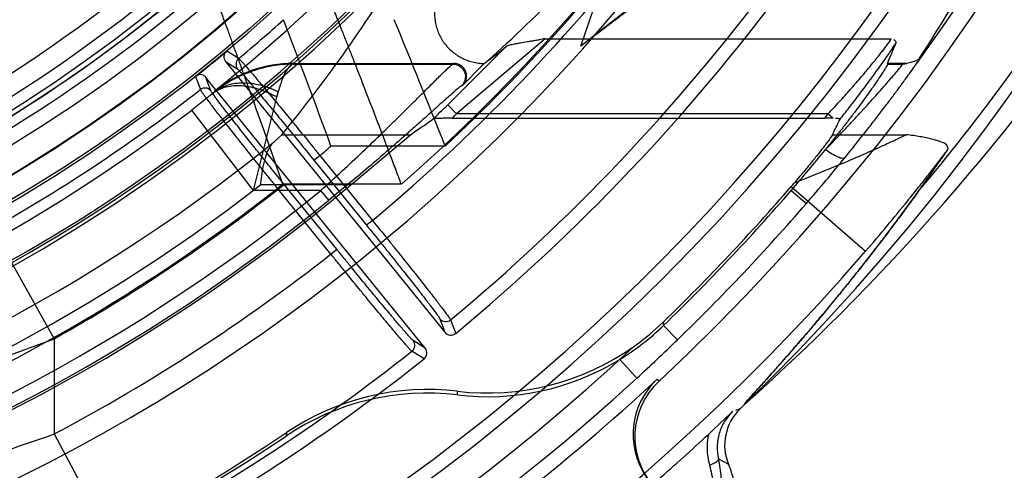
# Model space of a CAD drawing. Header units: millimetres. Extents: x 0 to 297, y 0 to 210.
# Tile 19 of 256: x 145.088 to 145.36, y 90.61 to 90.735. Entities that reach past the tile are written whole.
import ezdxf

# ---------------------------------------------------------------- set-up
doc = ezdxf.new("R2010")
doc.units = ezdxf.units.MM
doc.header["$LTSCALE"] = 16.335
doc.layers.get('0').update_dxf_attribs({"linetype": 'CONTINUOUS'})
for name, color, linetype in [('01_GLOBAL', 7, 'CONTINUOUS'), ('INTFCLR_1', 7, 'CONTINUOUS'), ('INTFCLR_144815', 7, 'CONTINUOUS')]:
    doc.layers.add(name, color=color, linetype=linetype)

msp = doc.modelspace()

# ---------------------------------------------------------------- linework, layer by layer
at = {"color": 7, "linetype": 'Continuous'}
msp.add_circle((145.8748034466, 92.1344639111), 2.66, dxfattribs=at)
at = {"color": 9, "linetype": 'Continuous'}
msp.add_arc((145.8748034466, 92.1344639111), 2.6259090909, 182.9674534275, 267.0325465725, dxfattribs=at)
at = {"layer": '01_GLOBAL', "color": 7, "linetype": 'Continuous'}
msp.add_circle((145.8748034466, 92.1344639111), 2.695, dxfattribs=at)
at = {"layer": 'INTFCLR_1', "color": 6, "linetype": 'Continuous'}
for radius in [0.4224162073, 0.4014439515]:
    msp.add_arc((144.8596077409, 91.07026820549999), radius, 270, 90.00000002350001, dxfattribs=at)
at = {"layer": 'INTFCLR_144815', "color": 6, "linetype": 'Continuous'}
for p, q in [((145.2433002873, 90.7274996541), (145.2778980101, 90.828768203)), ((145.332457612, 90.797268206), (145.2433002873, 90.7274996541)), ((145.24701752, 90.7304085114), (145.3334528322, 90.7966936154)), ((145.1449594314, 90.725697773), (145.1454692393, 90.72615525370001)), ((145.1451100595, 90.72326375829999), (145.2057226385, 90.6484134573)), ((145.1638444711, 90.72271564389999), (145.2082113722, 90.72271564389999)), ((145.3280308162, 90.72271564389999), (145.3280102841, 90.7225449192)), ((145.3334037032, 90.72271564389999), (145.3280308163, 90.72271564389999)), ((145.1373205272, 90.7195119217), (145.1367670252, 90.71910839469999)), ((145.2002826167, 90.6440082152), (145.1396700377, 90.71885851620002)), ((145.1420352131, 90.7150936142), (145.1418753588, 90.7147123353)), ((145.2077573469, 90.70763713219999), (145.3107237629, 90.70763713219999)), ((145.3131309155, 90.70755724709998), (145.310723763, 90.70763713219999)), ((145.1606440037, 90.7030261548), (145.1586210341, 90.7011375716)), ((145.1797532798, 90.6891575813), (145.1961966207, 90.7030261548)), ((145.2091589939, 90.63112006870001), (145.2092359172, 90.6321228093)), ((145.1619330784, 90.6207011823), (145.1618359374, 90.6197525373))]:
    msp.add_line(p, q, dxfattribs=at)
at = {"layer": 'INTFCLR_144815', "color": 9, "linetype": 'Continuous'}
for p, q in [((145.233404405, 90.729564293), (145.2089246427, 90.7087614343)), ((145.2334044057, 90.72956429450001), (145.3291009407, 90.72956429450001)), ((145.1487270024, 90.72407353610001), (145.145469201, 90.7261552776)), ((145.2064940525, 90.7112768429), (145.222785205, 90.7274515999)), ((145.1451100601, 90.72326375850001), (145.1484395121, 90.72114254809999)), ((145.1637667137, 90.7225449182), (145.1638445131, 90.72271564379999)), ((145.1637667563, 90.7225449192), (145.2079183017, 90.7225449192)), ((145.2082113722, 90.72271564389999), (145.2079183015, 90.7225449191)), ((145.3280102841, 90.7225449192), (145.3322708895, 90.7225449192)), ((145.1367670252, 90.71910839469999), (145.1381259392, 90.71548896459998)), ((145.1410526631, 90.7151607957), (145.1396700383, 90.71885851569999)), ((145.2106613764, 90.7167335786), (145.2103813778, 90.7165698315)), ((145.1527794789, 90.6876309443), (145.135761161, 90.70984264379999)), ((145.2064940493, 90.7112768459), (145.2089246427, 90.7087614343)), ((145.3116252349, 90.7087614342), (145.2089246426, 90.7087614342)), ((145.3107237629, 90.70763713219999), (145.311625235, 90.7087614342)), ((145.311625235, 90.7087614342), (145.3127819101, 90.7078363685)), ((145.1606440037, 90.7030261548), (145.1961966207, 90.7030261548)), ((145.3128452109, 90.7030261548), (145.3331882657, 90.7030261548)), ((145.2057910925, 90.6998602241), (145.1742346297, 90.6998602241)), ((145.1695358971, 90.695955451), (145.171167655, 90.6972768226)), ((145.1695358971, 90.695955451), (145.1840602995, 90.67801930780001)), ((145.171167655, 90.6972768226), (145.1856920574, 90.6793406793)), ((145.1797532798, 90.6891575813), (145.1547628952, 90.6891575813)), ((145.1596714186, 90.68796735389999), (145.1613031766, 90.6892887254)), ((145.1741958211, 90.6700312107), (145.1596714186, 90.68796735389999)), ((145.1936737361, 90.6893458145), (145.1608535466, 90.6893458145)), ((145.175827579, 90.67135258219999), (145.1613031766, 90.6892887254)), ((145.3013832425, 90.68866850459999), (145.3220057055, 90.6708551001)), ((145.1714553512, 90.6876301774), (145.1527800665, 90.6876301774)), ((145.1736651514, 90.6849187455), (145.1714553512, 90.6876301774)), ((145.3014543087, 90.6876301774), (145.3056255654, 90.68401787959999)), ((145.0806249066, 90.6770861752), (145.0977518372, 90.6466179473)), ((145.1856920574, 90.6793406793), (145.1840602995, 90.67801930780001)), ((145.1741958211, 90.6700312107), (145.175827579, 90.67135258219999)), ((145.2043201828, 90.6521356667), (145.2057226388, 90.6484134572)), ((145.207292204, 90.651844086), (145.2086922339, 90.648114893)), ((145.2661605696, 90.6503217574), (145.2662202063, 90.65140041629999)), ((145.2699986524, 90.64635723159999), (145.2661605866, 90.6503217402)), ((145.0977518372, 90.6466179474), (145.0977518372, 90.6203318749)), ((145.2002826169, 90.6440082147), (145.1969333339, 90.6461539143)), ((145.199957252, 90.6410414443), (145.196600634, 90.64318622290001)), ((145.2540395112, 90.64092514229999), (145.2587750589, 90.63577044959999)), ((145.2644063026, 90.63549875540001), (145.2649058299, 90.6349622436)), ((145.2873133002, 90.6272700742), (145.2860014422, 90.626786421)), ((145.0977518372, 90.6203318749), (145.1141023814, 90.5894400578)), ((145.2813073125, 90.61347920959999), (145.2840529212, 90.6119607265))]:
    msp.add_line(p, q, dxfattribs=at)
at = {"layer": 'INTFCLR_144815', "color": 7, "linetype": 'Continuous'}
for p, q in [((145.1422054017, 90.71498750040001), (145.1357611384, 90.7098426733)), ((145.1527800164, 90.68763024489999), (145.1596253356, 90.7149178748)), ((145.2077573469, 90.70763713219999), (145.2051934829, 90.7075742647))]:
    msp.add_line(p, q, dxfattribs=at)
at = {"layer": 'INTFCLR_144815', "color": 6, "linetype": 'Continuous'}
for radius in [0.4466793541, 0.4256665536]:
    msp.add_circle((144.8596077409, 91.07026820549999), radius, dxfattribs=at)
for centre, radius, start, end in [((144.8596077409, 91.07026820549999), 0.6157754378, 313.9937911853, 154.5150993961), ((144.8596077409, 91.07026820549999), 0.5947754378, 312.9543589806, 154.5144414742), ((144.8596077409, 91.07026820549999), 0.5751005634, 282.2440355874, 71.2863570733), ((144.8596077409, 91.07026820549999), 0.4627266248, 45.0000000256, 314.9999999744), ((144.8596077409, 91.07026820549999), 0.4618985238, 44.999999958, 315.000000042), ((144.8596077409, 91.07026820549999), 0.461229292, 44.99999997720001, 315.0000000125), ((144.8596077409, 91.07026820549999), 0.4472794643, 47.86578076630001, 312.1342192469), ((144.8596077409, 91.07026820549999), 0.4408857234, 45.72777364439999, 314.2722263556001), ((144.8596077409, 91.07026820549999), 0.4268887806, 45.6663486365, 314.3336513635), ((144.8596077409, 91.07026820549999), 0.4537777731, 308.490992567, 51.50900743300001), ((144.8596077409, 91.07026820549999), 0.4169682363, 295.6072723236, 334.3927276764), ((144.8596077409, 91.07026820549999), 0.3959554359, 297.0737153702, 332.9262846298), ((144.8596077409, 91.07026820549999), 0.5947754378, 205.4855585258, 293.0456409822), ((144.8596077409, 91.07026820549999), 0.6157754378, 205.4849006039, 292.0062088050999), ((144.8596077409, 91.07026820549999), 0.427, 292.2602718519, 310.9966113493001), ((144.8596077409, 91.07026820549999), 0.5477895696, 309.5878226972, 323.4121773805), ((142.680967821, 89.7843896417), 2.6560238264, 20.1620810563, 20.9673979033), ((142.7666302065, 89.7378617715), 2.6220116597, 21.5241419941, 22.3475306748), ((144.8596077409, 91.07026820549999), 0.4473594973, 308.2829108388, 309.7170891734), ((145.1500742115, 90.72246167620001), 0.002100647, 129.889224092, 218.9019537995), ((144.90066849, 91.1421259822), 0.5250789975, 306.9886106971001, 307.1136711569), ((145.1638570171, 90.6876714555), 0.0350447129, 90.0205121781, 128.5118148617), ((144.8596077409, 91.07026820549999), 0.4982222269, 314.7982513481, 315.7665268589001), ((145.3243688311, 90.778821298), 0.0568284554, 277.9929403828, 279.1479869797), ((145.139422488, 90.71383608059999), 0.002100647, 39.0980469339, 128.1112074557), ((144.977737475, 90.96805567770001), 0.4282885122, 319.0986670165, 321.0712896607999), ((144.8596077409, 91.07026820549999), 0.4977333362, 259.4836750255, 310.0313711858), ((144.8596077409, 91.07026820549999), 0.583767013, 314.1494324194, 319.1799903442), ((144.9969520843, 90.9516320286), 0.4022786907, 319.1799894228, 319.3797723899), ((144.8596077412, 91.07026820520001), 0.5844999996, 314.0715893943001, 319.1075185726), ((145.2174645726, 90.7006206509), 0.07000914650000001, 301.4954530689, 314.0723645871), ((145.2174610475, 90.7016312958), 0.0700042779, 305.2137929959, 314.1482256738), ((145.2073553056, 90.649734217), 0.002099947, 218.9714160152, 309.5433871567), ((145.2174912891, 90.7015708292), 0.0699371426, 263.2209907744, 305.2221155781), ((145.1986513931, 90.6426858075), 0.0020998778, 308.4542789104, 39.0311466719), ((144.8596077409, 91.07026820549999), 0.5477895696, 294.5878227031, 308.4121772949), ((145.2175002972, 90.7005549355), 0.0699342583, 263.1498085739, 301.4986237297), ((144.8596077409, 91.07026820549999), 0.5940423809, 293.0433107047, 312.9566892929), ((145.2787260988, 90.6201377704), 0.0210004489, 132.957954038, 221.0011730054), ((145.2792075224, 90.6195841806), 0.0210006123, 132.9560125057, 221.0007423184), ((145.2008183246, 90.5616598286), 0.0699594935, 83.15280260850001, 123.8630934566), ((145.2009808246, 90.5626523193), 0.0699595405, 83.2233896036, 123.9275501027), ((144.6954077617, 91.2475187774), 0.8564765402, 312.9100030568, 313.5263226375), ((145.2970395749, 90.61719668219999), 0.0140027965, 133.9956224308, 201.9582976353), ((144.8596077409, 91.07026820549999), 0.5425, 259.2774523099, 303.8556636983), ((144.8596077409, 91.07026820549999), 0.5417666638, 259.4503932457, 303.9200871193), ((144.8596077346, 91.0702682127), 0.6148591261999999, 311.1884558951, 312.9488442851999)]:
    msp.add_arc(centre, radius, start, end, dxfattribs=at)
at = {"layer": 'INTFCLR_144815', "color": 9, "linetype": 'Continuous'}
for centre, radius, start, end in [((144.8596077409, 91.07026820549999), 0.4820383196, 52.2436298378, 307.7563701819), ((144.8596077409, 91.07026820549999), 0.5712784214, 292.4997540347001, 54.0964566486), ((144.8596077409, 91.07026820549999), 0.4540564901, 52.5411294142, 307.4588705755), ((144.8596077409, 91.07026820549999), 0.44073522, 45.7280221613, 314.2719778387), ((144.8596077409, 91.07026820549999), 0.4337362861, 45.73034182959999, 314.2696581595), ((144.8596102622, 91.0702693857), 0.5153523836, 292.4997540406, 54.09645665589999), ((144.8596257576, 91.0702725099), 0.5066391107, 311.2505121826, 48.7494878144), ((144.8596077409, 91.07026820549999), 0.5897747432, 323.9261481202, 36.0738518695), ((144.8596077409, 91.07026820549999), 0.5830188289, 203.8266800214, 313.0809380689), ((144.8596077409, 91.07026820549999), 0.590019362, 203.8278898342, 312.5732768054), ((144.8596077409, 91.07026820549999), 0.6110177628, 203.8266800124, 319.1799903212), ((144.859607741, 91.07026820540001), 0.5090729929, 309.832493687, 323.1675063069), ((144.8596077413, 91.07026820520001), 0.5069960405, 313.0638327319, 323.1640956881), ((144.8562351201, 91.12190255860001), 0.537876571, 312.1945882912, 318.3797053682), ((144.8584878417, 91.1090387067), 0.6449058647, 311.8235167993, 326.745087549), ((144.8583096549, 91.0884201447), 0.6241853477, 320.0105518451, 327.269142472), ((144.8596077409, 91.07026820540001), 0.4297215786, 293.9594928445, 310.8607650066), ((144.8596077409, 91.07026820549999), 0.5440250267, 309.724476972, 323.2755230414), ((144.8596077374, 91.07026820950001), 0.4510440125, 309.8664382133, 311.9496809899), ((144.8596077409, 91.07026820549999), 0.4510440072, 299.3413979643, 308.1335617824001), ((144.8596078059, 91.07026813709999), 0.4992041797, 313.3351440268, 314.0175347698), ((144.859607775, 91.07026816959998), 0.5027020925, 313.8328155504, 314.0175347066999), ((144.8596077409, 91.07026820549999), 0.4750435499, 258.4596803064, 309.0091107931), ((144.859607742, 91.0702682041), 0.4859960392, 309.8720266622, 310.3447838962), ((144.8927680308, 91.0415770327), 0.5461683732, 319.1054919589, 320.8524199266), ((144.8596077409, 91.07026820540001), 0.4856448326, 293.9594928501, 308.3380929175), ((144.8596077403, 91.07026820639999), 0.4859960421, 299.3413979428, 308.1279733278), ((144.8596077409, 91.07026820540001), 0.4936200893, 259.4138369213, 309.1798196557), ((144.8596077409, 91.07026820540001), 0.4971179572, 259.4138369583, 309.1798197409), ((144.8596077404, 91.07026820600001), 0.5900179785, 314.0715894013, 319.1075185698), ((144.859607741, 91.07026820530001), 0.5090729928, 297.8915524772, 308.1675063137), ((145.2059503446, 90.65346048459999), 0.0021007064, 219.1004513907, 309.6978898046), ((144.8548308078, 91.2947129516), 0.6921252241, 287.336501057, 290.5471625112), ((145.1952985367, 90.6448348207), 0.0021007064, 308.3024227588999, 38.8995485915), ((144.8589697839, 91.0708615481), 0.5908879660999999, 312.5799076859, 314.076015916), ((144.8596077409, 91.07026820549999), 0.5440250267, 297.8915524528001, 308.2755230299), ((144.6382036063, 91.92308056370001), 1.3814263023, 288.2772451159, 289.4304359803)]:
    msp.add_arc(centre, radius, start, end, dxfattribs=at)
at = {"layer": 'INTFCLR_144815', "color": 6, "linetype": 'Continuous'}
for centre, major_axis, ratio, start_param, end_param in [((144.8596077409, 91.0342244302), (0, 0.5699527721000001), 0.9979983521, -2.1460420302, -2.0651235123), ((144.8596077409, 90.9670073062), (0, 0.4080553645), 0.9674516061, -2.2743411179, -2.1269453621), ((144.8596077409, 91.2287516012), (0, 0.6262777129), 0.9674516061, -2.5096843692, -2.4988304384), ((144.8596077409, 90.9363465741), (0, 0.529217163), 0.9674516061, -1.9863247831, -1.9745975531), ((144.8596077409, 91.2300806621), (0, 0.6315297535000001), 0.9674516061, -2.5581444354, -2.546336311), ((144.8596077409, 90.937675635), (0, 0.5239651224), 0.9674516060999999, -2.0351378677, -2.0263078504), ((144.8596077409, 91.032969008), (0, 0.5898045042), 0.9979983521, -2.1970228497, -2.1730340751)]:
    msp.add_ellipse(centre, major_axis=major_axis, ratio=ratio, start_param=start_param, end_param=end_param, dxfattribs=at)
for points, knots in [([(145.1407415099, 90.74526906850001), (145.1408631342, 90.7449425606), (145.1410978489, 90.74431234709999), (145.1414795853, 90.7432851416), (145.141826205, 90.742351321), (145.1421548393, 90.7414651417), (145.1424395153, 90.7406968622), (145.1427492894, 90.73986000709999), (145.143083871, 90.7389550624), (145.1434429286, 90.7379826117), (145.1438261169, 90.7369433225), (145.1442330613, 90.7358379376), (145.1446634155, 90.73466730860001), (145.1451167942, 90.7334323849), (145.1455926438, 90.7321341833), (145.1460903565, 90.7307738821), (145.1466093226, 90.7293528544), (145.1471488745, 90.7278726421), (145.1477083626, 90.7263349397), (145.1482870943, 90.72474155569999), (145.1488841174, 90.7230943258), (145.1494984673, 90.7213951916), (145.1501294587, 90.7196463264), (145.1507763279, 90.7178500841), (145.1514379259, 90.71600892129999), (145.1521130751, 90.71412551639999), (145.1528005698, 90.71220263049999), (145.1534994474, 90.71024321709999), (145.1542087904, 90.7082504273), (145.154927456, 90.70622739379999), (145.1556536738, 90.70417697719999), (145.1563863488, 90.70210244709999), (145.1571244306, 90.7000072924), (145.1578671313, 90.697895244), (145.1586124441, 90.6957695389), (145.159359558, 90.69363381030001), (145.1601065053, 90.6914913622), (145.1606047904, 90.69006138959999), (145.1608535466, 90.6893458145)], [0, 0, 0, 0, 0.0175880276, 0.0339470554, 0.0553167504, 0.0678686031, 0.0816571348, 0.09667520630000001, 0.1129131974, 0.130359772, 0.149002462, 0.1688274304, 0.1898192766, 0.2119608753, 0.2352330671, 0.2596143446, 0.2850789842, 0.3115985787, 0.3391426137, 0.3676784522, 0.3971715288, 0.4275855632, 0.4588827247, 0.4910222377, 0.5239578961, 0.5576403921, 0.5920179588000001, 0.6270399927, 0.6626521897, 0.6987941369, 0.7354122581, 0.7724546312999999, 0.8098528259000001, 0.8475435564, 0.8854677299, 0.9235600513, 0.9617583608, 1, 1, 1, 1]), ([(145.1936737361, 90.6893458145), (145.1934029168, 90.6900653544), (145.1928604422, 90.69150319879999), (145.1920473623, 90.6936574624), (145.1912341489, 90.6958047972), (145.1904230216, 90.6979418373), (145.1896149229, 90.7000648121), (145.1888120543, 90.702170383), (145.1880152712, 90.7042547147), (145.1872257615, 90.706314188), (145.186444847, 90.70834542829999), (145.1856743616, 90.71034554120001), (145.184915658, 90.71231140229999), (145.1841695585, 90.7142397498), (145.1834372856, 90.7161275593), (145.1827201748, 90.71797201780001), (145.1820195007, 90.7197704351), (145.1813364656, 90.7215203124), (145.1806718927, 90.72321930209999), (145.1800265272, 90.7248653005), (145.1794014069, 90.72645644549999), (145.1787975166, 90.72799096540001), (145.1782155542, 90.7294671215), (145.1776561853, 90.73088330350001), (145.1771201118, 90.73223805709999), (145.1766079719, 90.73353009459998), (145.1761203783, 90.7347583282), (145.1756578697, 90.7359218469), (145.1752208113, 90.7370198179), (145.1748095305, 90.73805151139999), (145.1744243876, 90.7390163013), (145.1740657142, 90.7399136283), (145.1737338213, 90.74074301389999), (145.1734289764, 90.7415040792), (145.1730772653, 90.7423814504), (145.1727064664, 90.74330563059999), (145.1722981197, 90.7443221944), (145.1720470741, 90.7449458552), (145.1719169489, 90.74526906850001)], [0, 0, 0, 0, 0.0384359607, 0.07682884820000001, 0.1151150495, 0.1532293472, 0.191104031, 0.2286791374, 0.2658872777, 0.3026614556, 0.3389459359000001, 0.3746823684, 0.4098169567, 0.4442918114, 0.4780517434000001, 0.5110468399, 0.5432270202, 0.5745438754, 0.60495773, 0.6344324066, 0.6629322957, 0.6904236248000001, 0.7168753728, 0.7422586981, 0.7665463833, 0.7897140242, 0.8117416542, 0.8326118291, 0.8523097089, 0.8708221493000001, 0.8881372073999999, 0.9042442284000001, 0.9191337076, 0.9327978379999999, 0.9452313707, 0.9663897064, 0.9825810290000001, 1, 1, 1, 1]), ([(145.2067563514, 90.746364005), (145.2063773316, 90.7459577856), (145.2056657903, 90.7451020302), (145.2047537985, 90.74370751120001), (145.2040093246, 90.74222229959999), (145.2034419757, 90.7406678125), (145.2030583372, 90.7390660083), (145.2028621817, 90.7374390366), (145.2028545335, 90.7358089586), (145.2030338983, 90.73419708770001), (145.2033964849, 90.7326240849), (145.2039363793, 90.73110972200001), (145.2046457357, 90.7296727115), (145.2055149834, 90.7283305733), (145.206532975, 90.7270996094), (145.2076870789, 90.7259948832), (145.2089632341, 90.72503016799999), (145.210346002, 90.7242178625), (145.2118185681, 90.7235688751), (145.2133629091, 90.72309246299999), (145.2149594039, 90.7227960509), (145.2160426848, 90.72272220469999), (145.2165855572, 90.7227164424)], [0, 0, 0, 0, 0.0514138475, 0.102725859, 0.1538761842, 0.204816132, 0.2555260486, 0.3059645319, 0.3561326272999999, 0.4060417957, 0.4557148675, 0.5051829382, 0.5544885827, 0.6036835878, 0.6528264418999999, 0.7019773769, 0.7511954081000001, 0.8005371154, 0.8500526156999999, 0.8997828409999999, 0.9497593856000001, 1, 1, 1, 1]), ([(145.2334044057, 90.72956429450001), (145.2328640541, 90.7294442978), (145.2319666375, 90.7292664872), (145.23066881, 90.7290357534), (145.2295485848, 90.72884727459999), (145.2281772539, 90.72862371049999), (145.2267453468, 90.7283860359), (145.2252124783, 90.72812853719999), (145.2239571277, 90.7278340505), (145.2230834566, 90.72768243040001), (145.2227855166, 90.72745191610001)], [0, 0, 0, 0, 0.1531757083, 0.2531083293, 0.3647786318, 0.4675559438, 0.6375012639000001, 0.76706558, 0.8957540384, 1, 1, 1, 1]), ([(145.1449594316, 90.7256977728), (145.1447881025, 90.7254233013), (145.1444979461, 90.7245902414), (145.1447781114, 90.72367367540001), (145.1451100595, 90.72326375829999)], [0, 0, 0, 0, 0.3801962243, 1, 1, 1, 1]), ([(145.1487270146, 90.72407354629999), (145.1489563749, 90.7239214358), (145.1493068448, 90.72349659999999), (145.1499154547, 90.7228547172), (145.1505981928, 90.72207455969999), (145.1514282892, 90.7211235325), (145.1523914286, 90.7200007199), (145.1534868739, 90.7187133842), (145.1547060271, 90.7172695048), (145.1560357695, 90.71568502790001), (145.1574634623, 90.7139746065), (145.1589810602, 90.7121484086), (145.1605832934, 90.7102128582), (145.1622552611, 90.70818586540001), (145.1639802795, 90.7060872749), (145.1657388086, 90.70394095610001), (145.1675243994, 90.7017555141), (145.1693367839, 90.699531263), (145.1705535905, 90.6980336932), (145.171167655, 90.6972768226)], [0, 0, 0, 0, 0.0236174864, 0.0463598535, 0.076241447, 0.1124449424, 0.1547360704, 0.2031692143, 0.2575054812, 0.3169009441, 0.3806785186, 0.4486970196, 0.5206645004, 0.596301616, 0.6741811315, 0.7537855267, 0.8344130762, 0.9163616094, 1, 1, 1, 1]), ([(145.3368743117, 90.72414677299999), (145.336647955, 90.7238283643), (145.3359112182, 90.72343193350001), (145.3347378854, 90.7229969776), (145.3338766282, 90.7227912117), (145.3334037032, 90.72271564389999)], [0, 0, 0, 0, 0.3081456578, 0.6222406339, 1, 1, 1, 1]), ([(145.2106613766, 90.7167335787), (145.2109413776, 90.7170116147), (145.211387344, 90.7176333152), (145.2117245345, 90.71871227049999), (145.2117180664, 90.7198154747), (145.2113657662, 90.720870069), (145.2107037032, 90.72176045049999), (145.2096615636, 90.722502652), (145.2087466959, 90.7227156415), (145.2082113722, 90.72271564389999)], [0, 0, 0, 0, 0.1439731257, 0.2729679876, 0.406673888, 0.5397137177, 0.6719784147, 0.8046798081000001, 1, 1, 1, 1]), ([(145.3280102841, 90.7225449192), (145.3279425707, 90.72198253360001), (145.327309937, 90.72121276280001), (145.3266233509, 90.72003420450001), (145.3258588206, 90.7188926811), (145.324957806, 90.71755303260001), (145.3238841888, 90.71600970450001), (145.3226381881, 90.7142536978), (145.3211879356, 90.71225275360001), (145.3195318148, 90.710012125), (145.3176713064, 90.7075417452), (145.3156101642, 90.7048604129), (145.3133400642, 90.7019635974), (145.3117509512, 90.699974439), (145.3109152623, 90.6989393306)], [0, 0, 0, 0, 0.058237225, 0.09527843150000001, 0.1419519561, 0.1989102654, 0.2614643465, 0.3351681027, 0.4202987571, 0.5155236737, 0.6216242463, 0.7382492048, 0.863225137, 1, 1, 1, 1]), ([(145.1396700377, 90.71885851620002), (145.1394660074, 90.71911047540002), (145.1387734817, 90.7196567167), (145.1378156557, 90.7196918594), (145.1373205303, 90.7195119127)], [0, 0, 0, 0, 0.380965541, 1, 1, 1, 1]), ([(145.1596714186, 90.68796735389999), (145.1590484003, 90.6887381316), (145.1578030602, 90.69028130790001), (145.1559443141, 90.69259119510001), (145.1541070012, 90.6948809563), (145.1523178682, 90.6971172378), (145.1505966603, 90.69927603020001), (145.1489545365, 90.7013429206), (145.1473945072, 90.7033136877), (145.1459245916, 90.7051781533), (145.1445603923, 90.7069166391), (145.1433118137, 90.70851684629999), (145.1421853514, 90.7099696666), (145.1411850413, 90.71127034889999), (145.1403182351, 90.7124071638), (145.1395960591, 90.7133719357), (145.139013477, 90.7141532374), (145.1385436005, 90.7148375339), (145.1382225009, 90.7152448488), (145.1381259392, 90.71548896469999)], [0, 0, 0, 0, 0.0850493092, 0.1701691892, 0.2544290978, 0.3369800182, 0.415933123, 0.4913595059, 0.5635135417, 0.6316261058, 0.6951008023, 0.7531486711, 0.805802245, 0.8528571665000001, 0.8939623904, 0.9284635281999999, 0.9563193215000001, 0.9774720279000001, 1, 1, 1, 1]), ([(145.3128452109, 90.7030261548), (145.3126557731, 90.7026352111), (145.3120484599, 90.701835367), (145.311250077, 90.7007275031), (145.3104121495, 90.6996377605), (145.3096063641, 90.6985991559), (145.3086727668, 90.69741930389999), (145.3076108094, 90.6960982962), (145.3064290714, 90.6946470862), (145.3051300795, 90.6930767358), (145.3037436, 90.6914247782), (145.3027853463, 90.6902994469), (145.3022983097, 90.6897316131)], [0, 0, 0, 0, 0.0767556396, 0.1758985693, 0.2419372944, 0.3194805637, 0.4081955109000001, 0.507748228, 0.6189514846, 0.738855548, 0.8678243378, 1, 1, 1, 1]), ([(145.3446750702, 90.69885186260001), (145.3449376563, 90.69923461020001), (145.3443820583, 90.7005682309), (145.3429785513, 90.7009796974), (145.3416165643, 90.70149425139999), (145.3402672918, 90.70184488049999), (145.33873671, 90.702186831), (145.3370331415, 90.7024966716), (145.3351669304, 90.7027811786), (145.333866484, 90.7029465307), (145.3331882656, 90.7030261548)], [0, 0, 0, 0, 0.1070967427, 0.2433158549, 0.3356507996, 0.4430554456, 0.5644615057, 0.6975656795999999, 0.8424392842, 1, 1, 1, 1]), ([(145.1547628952, 90.6891575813), (145.1548284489, 90.68963820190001), (145.1549512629, 90.6905394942), (145.1551381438, 90.6918790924), (145.1553439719, 90.6931890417), (145.1555889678, 90.6945493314), (145.1558901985, 90.6959176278), (145.1562647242, 90.69723863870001), (145.1567183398, 90.6984480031), (145.1574049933, 90.69980785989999), (145.158098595, 90.70068039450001), (145.1586210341, 90.7011375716)], [0, 0, 0, 0, 0.1134664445, 0.2127774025, 0.316384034, 0.4236256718, 0.5360542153, 0.6439763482, 0.7445875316, 0.8376078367, 1, 1, 1, 1]), ([(145.2840529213, 90.6119607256), (145.2843807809, 90.6111470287), (145.2849382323, 90.6095961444), (145.2855847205, 90.6073112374), (145.2860734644, 90.605047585), (145.2864370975, 90.60259342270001), (145.2866350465, 90.5997949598), (145.2865906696, 90.5967391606), (145.2862618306, 90.5935703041), (145.2856471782, 90.5904361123), (145.2847453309, 90.5873806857), (145.2835711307, 90.5844213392), (145.2821379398, 90.5815799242), (145.280455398, 90.5788843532), (145.2785339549, 90.57635881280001), (145.2763917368, 90.5740157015), (145.2748265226, 90.57258709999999), (145.2740126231, 90.57191030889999)], [0, 0, 0, 0, 0.0596224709, 0.1118800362, 0.1612840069, 0.2169162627, 0.2803560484, 0.3517446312, 0.4243453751, 0.4965934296, 0.5685066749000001, 0.6405527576, 0.7126874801, 0.7845037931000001, 0.8562107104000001, 0.9280582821, 1, 1, 1, 1])]:
    msp.add_open_spline(points, degree=3, knots=knots, dxfattribs=at)
at = {"layer": 'INTFCLR_144815', "color": 9, "linetype": 'Continuous'}
for points, knots in [([(145.311625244, 90.70876142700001), (145.3126675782, 90.7098764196), (145.3142111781, 90.71155607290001), (145.3162376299, 90.7138014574), (145.3181851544, 90.7159905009), (145.3200642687, 90.7181487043), (145.3218628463, 90.72025928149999), (145.3231211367, 90.72175954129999), (145.3242965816, 90.7231853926), (145.3253780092, 90.7245202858), (145.3263493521, 90.725745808), (145.327202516, 90.7268384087), (145.3281172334, 90.7280840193), (145.3288077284, 90.7289412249), (145.3291009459, 90.72956428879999)], [0, 0, 0, 0, 0.1683883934, 0.2516583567, 0.3336820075, 0.4916289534, 0.5673482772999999, 0.6396030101, 0.7076459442, 0.7712146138, 0.8291193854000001, 0.8802018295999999, 0.9240305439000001, 1, 1, 1, 1]), ([(145.3148319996, 90.70717193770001), (145.3157199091, 90.70828661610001), (145.3171161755, 90.7100594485), (145.3189980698, 90.71249326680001), (145.3209584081, 90.7150638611), (145.3226243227, 90.71729428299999), (145.3240079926, 90.71918223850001), (145.3248813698, 90.7203830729), (145.3259240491, 90.7218334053), (145.3271071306, 90.72350657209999), (145.3281951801, 90.7250731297), (145.3292968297, 90.7266917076), (145.3300245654, 90.72779085), (145.3304222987, 90.72840831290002)], [0, 0, 0, 0, 0.16222825, 0.2568839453, 0.3502197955, 0.5302363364, 0.5737809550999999, 0.6166786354, 0.6992672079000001, 0.7771185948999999, 0.8499495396, 0.9163897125, 1, 1, 1, 1]), ([(145.3163338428, 90.6967699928), (145.3180415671, 90.6988680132), (145.3205494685, 90.7019965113), (145.3234154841, 90.7056558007), (145.3249873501, 90.7076859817), (145.3261280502, 90.70917050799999), (145.3272333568, 90.71061984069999), (145.3286290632, 90.71246364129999), (145.3302648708, 90.7146481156), (145.3318189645, 90.7167535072), (145.3329683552, 90.718327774), (145.3343861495, 90.72028410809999), (145.3355130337, 90.7218623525), (145.3363672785, 90.72308592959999)], [0, 0, 0, 0, 0.2453301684, 0.3636102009, 0.4215247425, 0.4781795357, 0.5333948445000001, 0.5868239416, 0.6878962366, 0.7808887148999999, 0.8241410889, 0.8646674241, 1, 1, 1, 1]), ([(145.3362983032, 90.7229925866), (145.3365193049, 90.72330895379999), (145.3368862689, 90.7238577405), (145.3383155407, 90.72583573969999), (145.3371471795, 90.7245024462), (145.3368743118, 90.72414677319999)], [0, 0, 0, 0, 0.2925778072, 0.6601359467, 1, 1, 1, 1]), ([(145.1637667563, 90.7225449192), (145.1618637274, 90.7225218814), (145.1589957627, 90.72225568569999), (145.1552411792, 90.7214433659), (145.1514909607, 90.7203076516), (145.1478399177, 90.7186860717), (145.1443711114, 90.7165898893), (145.1426960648, 90.71536819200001), (145.1418753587, 90.7147123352)], [0, 0, 0, 0, 0.241277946, 0.3631082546, 0.4866191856, 0.7375890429, 0.866811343, 1, 1, 1, 1]), ([(145.1484395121, 90.72114254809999), (145.1486531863, 90.72100643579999), (145.1489760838, 90.7206177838), (145.1495332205, 90.72003510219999), (145.1501577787, 90.7193247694), (145.1509217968, 90.7184530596), (145.1518134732, 90.71741658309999), (145.1528287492, 90.7162258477), (145.1539596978, 90.71488804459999), (145.155198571, 90.7134129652), (145.1565362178, 90.7118112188), (145.1579630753, 90.71009434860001), (145.1594691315, 90.7082743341), (145.1610441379, 90.70636357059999), (145.1626769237, 90.7043755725), (145.1643551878, 90.70232532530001), (145.1660660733, 90.7002285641), (145.1677970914, 90.6981005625), (145.1689553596, 90.6966723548), (145.1695358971, 90.695955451)], [0, 0, 0, 0, 0.0231275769, 0.0451535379, 0.0739556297, 0.1093267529, 0.1510233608, 0.1987508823, 0.2521830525, 0.3109402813, 0.3746024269, 0.4426883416, 0.5147332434, 0.5902585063, 0.6687402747, 0.7495811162, 0.8321331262, 0.9157872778, 1, 1, 1, 1]), ([(145.1637667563, 90.7225449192), (145.1633104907, 90.7223907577), (145.162364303, 90.7215718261), (145.1612684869, 90.71969918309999), (145.1604273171, 90.71755763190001), (145.1597594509, 90.7153840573), (145.1594350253, 90.714130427), (145.1592742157, 90.7134593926)], [0, 0, 0, 0, 0.1391061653, 0.3430976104, 0.6261770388, 0.8006917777, 1, 1, 1, 1]), ([(145.1714553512, 90.6876301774), (145.1734229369, 90.689409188), (145.1772995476, 90.6929680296), (145.1830056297, 90.6983219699), (145.1876428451, 90.7027740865), (145.1912486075, 90.70628583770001), (145.1938432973, 90.7088345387), (145.1963259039, 90.7112910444), (145.1983173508, 90.7132721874), (145.1998412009, 90.714788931), (145.2012390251, 90.71618324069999), (145.2025644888, 90.7175016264), (145.2038147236, 90.71873741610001), (145.2048800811, 90.7197875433), (145.2062271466, 90.7210575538), (145.2072581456, 90.7221156), (145.2079183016, 90.7225449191)], [0, 0, 0, 0, 0.1576076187, 0.3126657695, 0.4648996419, 0.5395550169, 0.6117242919, 0.6810005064, 0.7470678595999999, 0.7786281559, 0.8087470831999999, 0.8643770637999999, 0.8896994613, 0.9132101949, 0.95321097, 1, 1, 1, 1]), ([(145.2079183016, 90.7225449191), (145.2085297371, 90.7225398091), (145.2095248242, 90.7222565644), (145.21057866, 90.7213708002), (145.211184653, 90.7203891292), (145.2115912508, 90.718696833), (145.2110546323, 90.71724381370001), (145.2103813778, 90.7165698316)], [0, 0, 0, 0, 0.2268411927, 0.361813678, 0.5042588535, 0.6465849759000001, 1, 1, 1, 1]), ([(145.3109152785, 90.69893931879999), (145.3126009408, 90.70066400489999), (145.3150766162, 90.7032391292), (145.3179113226, 90.7062557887), (145.3194653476, 90.70792785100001), (145.3205922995, 90.7091504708), (145.321684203, 90.71034419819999), (145.3230634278, 90.7118614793), (145.3246780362, 90.71366101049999), (145.326215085, 90.7153945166), (145.3273512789, 90.7166914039), (145.3287283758, 90.7182763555), (145.3301160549, 90.7198845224), (145.3314755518, 90.7215422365), (145.3320372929, 90.7221994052), (145.3322708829, 90.7225448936)], [0, 0, 0, 0, 0.2272077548, 0.3365239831, 0.3899964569, 0.4422686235, 0.4931785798, 0.5424129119, 0.635448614, 0.7209549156, 0.7606852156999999, 0.7978877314, 0.9187778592, 0.9607089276, 1, 1, 1, 1]), ([(145.1613031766, 90.6892887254), (145.1607218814, 90.6900065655), (145.1595641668, 90.6914383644), (145.1578405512, 90.6935765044), (145.1561440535, 90.6956875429), (145.1544873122, 90.6977557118), (145.1528826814, 90.6997656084), (145.151341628, 90.70170287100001), (145.1498747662, 90.70355412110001), (145.1484922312, 90.7053065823), (145.1472038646, 90.70694771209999), (145.1460190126, 90.70846569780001), (145.1449460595, 90.7098494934), (145.1439928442, 90.7110896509), (145.1431647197, 90.7121769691), (145.142471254, 90.713105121), (145.1419068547, 90.7138630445), (145.1414534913, 90.7145281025), (145.1411411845, 90.7149240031), (145.1410526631, 90.7151607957)], [0, 0, 0, 0, 0.0843226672, 0.1680898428, 0.2507128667, 0.3315559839, 0.4099994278, 0.4854968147, 0.5575372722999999, 0.6256198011, 0.6892684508, 0.7480054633, 0.8014118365, 0.8491164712, 0.8908026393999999, 0.9261630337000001, 0.9549373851, 0.9769222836, 1, 1, 1, 1]), ([(145.2103813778, 90.7165698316), (145.2099500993, 90.7163182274), (145.2088766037, 90.7153943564), (145.207519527, 90.7142422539), (145.206251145, 90.71311684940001), (145.2049922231, 90.7119966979), (145.2036579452, 90.71080073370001), (145.2022497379, 90.709537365), (145.200715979, 90.7081615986), (145.1987102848, 90.7063657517), (145.1962101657, 90.70413883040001), (145.1935973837, 90.7018281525), (145.1899653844, 90.6986437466), (145.1852934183, 90.6946073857), (145.1795481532, 90.689752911), (145.1756441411, 90.6865314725), (145.1736651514, 90.6849187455)], [0, 0, 0, 0, 0.0308955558, 0.08700055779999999, 0.1104807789, 0.1357721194, 0.1912826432, 0.2213476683, 0.2528361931, 0.3187724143, 0.3879324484, 0.4600064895, 0.5345965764, 0.6868169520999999, 0.8420341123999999, 1, 1, 1, 1]), ([(145.30229808, 90.6897315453), (145.3036846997, 90.6902711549), (145.306892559, 90.69153437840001), (145.310967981, 90.6931848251), (145.3145001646, 90.69465076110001), (145.3170297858, 90.6957175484), (145.3190732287, 90.6965929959), (145.3220492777, 90.69788323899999), (145.3248186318, 90.69910960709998), (145.3277285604, 90.70043455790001), (145.3293341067, 90.70117507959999), (145.3311353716, 90.7020236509), (145.3324001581, 90.70261505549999), (145.3331882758, 90.70302615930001)], [0, 0, 0, 0, 0.1326975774, 0.3074675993, 0.3921249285, 0.4737608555, 0.5523075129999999, 0.5903853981, 0.7630458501, 0.8224088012, 0.8755395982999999, 0.9207251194, 1, 1, 1, 1]), ([(145.3109152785, 90.69893931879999), (145.3114939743, 90.69851748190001), (145.3126082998, 90.69776359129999), (145.3142131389, 90.6969481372), (145.3154096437, 90.69650688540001), (145.3161800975, 90.69659414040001), (145.3163338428, 90.6967699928)], [0, 0, 0, 0, 0.3551789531, 0.6675493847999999, 0.8841483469, 1, 1, 1, 1]), ([(145.3220057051, 90.67085510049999), (145.323992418, 90.6731551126), (145.3279011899, 90.6777536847), (145.3326690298, 90.6835467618), (145.3363569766, 90.68813766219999), (145.3390081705, 90.69149100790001), (145.3411461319, 90.6942379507), (145.3428018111, 90.696390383), (145.3438334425, 90.6977419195), (145.3444540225, 90.6985598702), (145.3446752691, 90.6988521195)], [0, 0, 0, 0, 0.2530594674, 0.5024997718, 0.6246831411, 0.743373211, 0.8584298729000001, 0.9145112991, 0.9694796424, 1, 1, 1, 1]), ([(145.1840602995, 90.67801930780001), (145.1853609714, 90.6764131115), (145.1872925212, 90.6740198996), (145.1895297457, 90.6712333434), (145.1907781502, 90.66967409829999), (145.1925460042, 90.6674618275), (145.1945279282, 90.66497008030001), (145.1964478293, 90.66253880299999), (145.1974622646, 90.66124878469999), (145.1987904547, 90.65955473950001), (145.2000447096, 90.65794311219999), (145.2012216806, 90.6564125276), (145.2018576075, 90.65557808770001), (145.2027384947, 90.65443045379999), (145.2035737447, 90.6532227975), (145.2042105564, 90.6524264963), (145.2043201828, 90.6521356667)], [0, 0, 0, 0, 0.1885916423, 0.2806293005, 0.326079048, 0.370855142, 0.5390330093, 0.6165989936, 0.6535360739, 0.6887817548, 0.8130239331, 0.8398896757, 0.8649486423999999, 0.9087902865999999, 0.9716394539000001, 1, 1, 1, 1]), ([(145.1856920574, 90.6793406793), (145.1870771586, 90.6776331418), (145.1891344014, 90.6750891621), (145.1915176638, 90.6721274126), (145.1928476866, 90.6704702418), (145.1947311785, 90.668119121), (145.1968428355, 90.66547102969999), (145.1988892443, 90.6628878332), (145.1999706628, 90.6615173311), (145.2013866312, 90.65971769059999), (145.2027242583, 90.658005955), (145.2039798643, 90.6563805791), (145.2046584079, 90.6554945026), (145.2055977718, 90.6542760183), (145.2064927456, 90.6529949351), (145.2071704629, 90.6521511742), (145.207292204, 90.6518440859)], [0, 0, 0, 0, 0.1886030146, 0.2806470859, 0.3260987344, 0.3708767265, 0.5390619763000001, 0.616631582, 0.6535697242, 0.6888152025, 0.8130592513, 0.8399245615, 0.8649830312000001, 0.9088242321, 0.9716634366, 1, 1, 1, 1]), ([(145.1966006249, 90.6431862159), (145.1963290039, 90.6433668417), (145.1959189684, 90.6438778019), (145.1951972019, 90.6446463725), (145.1939907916, 90.6460407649), (145.1925507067, 90.64771858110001), (145.1911522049, 90.6493793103), (145.1902170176, 90.650494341), (145.1886126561, 90.6524140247), (145.1869526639, 90.65441561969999), (145.1852360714, 90.65649605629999), (145.1839839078, 90.6580167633), (145.181692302, 90.6608083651), (145.1793702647, 90.66365335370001), (145.1773396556, 90.6661511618), (145.1759433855, 90.66787141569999), (145.1748953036, 90.66916593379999), (145.1741958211, 90.6700312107)], [0, 0, 0, 0, 0.0279810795, 0.0550441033, 0.090861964, 0.1859105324, 0.2448424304, 0.2770737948, 0.3107485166, 0.4594481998, 0.5001336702, 0.5421146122, 0.6284252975, 0.8099465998, 0.8571241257, 0.9045572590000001, 1, 1, 1, 1]), ([(145.1969333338, 90.6461539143), (145.1966749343, 90.64631951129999), (145.1962875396, 90.6468004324), (145.1956055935, 90.6475195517), (145.1944674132, 90.64882737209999), (145.1931102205, 90.6504015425), (145.1917921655, 90.65195996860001), (145.1909110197, 90.65300646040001), (145.1893995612, 90.6548082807), (145.1878361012, 90.6566873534), (145.1862196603, 90.6586407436), (145.1850407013, 90.66006869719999), (145.1828832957, 90.6626902), (145.1806974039, 90.66536198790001), (145.1787861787, 90.6677079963), (145.177472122, 90.669323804), (145.1764857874, 90.6705397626), (145.175827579, 90.67135258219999)], [0, 0, 0, 0, 0.0280049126, 0.055077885, 0.0908959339, 0.1859460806, 0.2448786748, 0.277109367, 0.3107821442, 0.4594772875, 0.5001609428, 0.5421399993, 0.6284470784, 0.8099581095, 0.8571324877, 0.9045628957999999, 1, 1, 1, 1]), ([(145.2852525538, 90.62652368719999), (145.2848342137, 90.6261224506), (145.2840303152, 90.6252492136), (145.2829934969, 90.6237871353), (145.2821430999, 90.62218020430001), (145.2815114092, 90.6204823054), (145.2811074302, 90.61872309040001), (145.2808811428, 90.6163779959), (145.2810513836, 90.61460734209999), (145.2813073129, 90.61347920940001)], [0, 0, 0, 0, 0.1221892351, 0.2494442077, 0.3768094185, 0.5043356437, 0.6302553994, 0.7561507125, 1, 1, 1, 1]), ([(145.278539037, 90.6202145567), (145.2784329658, 90.6196954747), (145.2782901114, 90.6187838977), (145.2781878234, 90.6174713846), (145.2781598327, 90.615133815), (145.278446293, 90.6131815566), (145.2788523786, 90.611684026)], [0, 0, 0, 0, 0.1847880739, 0.3212892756, 0.4588243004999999, 1, 1, 1, 1]), ([(145.2813073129, 90.61347920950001), (145.2813473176, 90.6132292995), (145.2808726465, 90.6125559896), (145.2799534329, 90.61208096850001), (145.2791938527, 90.6117881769), (145.2788523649, 90.6116840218)], [0, 0, 0, 0, 0.2389403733, 0.6629436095, 1, 1, 1, 1]), ([(145.2788523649, 90.6116840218), (145.2792941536, 90.6100384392), (145.2799576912, 90.60678479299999), (145.280253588, 90.60269573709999), (145.2801871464, 90.5995488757), (145.2799409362, 90.5965505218), (145.2795582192, 90.594347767), (145.2792186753, 90.5929199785)], [0, 0, 0, 0, 0.2697162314, 0.5239746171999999, 0.6472094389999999, 0.7676811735, 1, 1, 1, 1]), ([(145.2806430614, 90.5939385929), (145.281080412, 90.5954324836), (145.2816085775, 90.5977370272), (145.2820400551, 90.60088011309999), (145.2822875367, 90.6041525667), (145.2822034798, 90.6083894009), (145.281688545, 90.61177465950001), (145.2813073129, 90.61347920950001)], [0, 0, 0, 0, 0.2364538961, 0.3580528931, 0.4817206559, 0.7346738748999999, 1, 1, 1, 1])]:
    msp.add_open_spline(points, degree=3, knots=knots, dxfattribs=at)
at = {"layer": 'INTFCLR_144815', "color": 6, "linetype": 'Continuous'}
for points in [[(145.330422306, 90.7284083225), (145.3305617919, 90.72874578), (145.3300868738, 90.7291370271), (145.3297471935, 90.7292710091)], [(145.3148320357, 90.70717198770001), (145.3150108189, 90.70754925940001), (145.3140432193, 90.70748172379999), (145.3136269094, 90.7075130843)]]:
    msp.add_open_spline(points, degree=3, dxfattribs=at)
at = {"layer": 'INTFCLR_144815', "color": 7, "linetype": 'Continuous'}
for points, knots in [([(145.1418753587, 90.7147123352), (145.1428918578, 90.7154399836), (145.1454117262, 90.7165462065), (145.1497802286, 90.71678205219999), (145.1545576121, 90.7157282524), (145.1577006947, 90.71431799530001), (145.1592742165, 90.7134593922)], [0, 0, 0, 0, 0.2049801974, 0.4386141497, 0.7060760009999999, 1, 1, 1, 1]), ([(145.1596253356, 90.7149178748), (145.1588304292, 90.7152898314), (145.1572300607, 90.7159566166), (145.1547879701, 90.716710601), (145.1523714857, 90.71718002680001), (145.1500267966, 90.7173505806), (145.1477979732, 90.7172115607), (145.1457258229, 90.71677020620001), (145.1438475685, 90.7160382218), (145.1427220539, 90.7153627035), (145.1422054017, 90.71498750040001)], [0, 0, 0, 0, 0.1442852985, 0.2845766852, 0.4194953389, 0.5481261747, 0.6700320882, 0.7854241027, 0.8950248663, 1, 1, 1, 1]), ([(145.2077573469, 90.70763713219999), (145.2071002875, 90.7076371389), (145.2058586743, 90.70763854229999), (145.2040528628, 90.7074384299), (145.2027038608, 90.70755327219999), (145.2021939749, 90.7071710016)], [0, 0, 0, 0, 0.3522979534, 0.6583119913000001, 1, 1, 1, 1]), ([(145.2885356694, 90.6284535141), (145.2882734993, 90.62819905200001), (145.2893209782, 90.6296647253), (145.2899181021, 90.63019690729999), (145.2909284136, 90.6313622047), (145.2919830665, 90.6325141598), (145.292968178, 90.6336087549), (145.293894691, 90.63463642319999), (145.2947377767, 90.63557475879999), (145.2956896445, 90.636637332), (145.2967860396, 90.6378663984), (145.2980255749, 90.6392627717), (145.2994330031, 90.64085740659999), (145.301019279, 90.6426666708), (145.3027593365, 90.6446666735), (145.3046479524, 90.6468560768), (145.3066486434, 90.64919718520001), (145.3087728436, 90.6517081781), (145.3109848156, 90.6543514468), (145.3132752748, 90.6571200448), (145.3156269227, 90.6599968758), (145.31805389, 90.6630033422), (145.3205679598, 90.6661591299), (145.3231476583, 90.6694428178), (145.3257553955, 90.6728104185), (145.3283789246, 90.67624838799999), (145.3310383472, 90.67978625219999), (145.3337693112, 90.6834766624), (145.3356041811, 90.6859970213), (145.336537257, 90.6872896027)], [0, 0, 0, 0, 0.0144254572, 0.0291126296, 0.0498783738, 0.06862538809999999, 0.0926915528, 0.1074490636, 0.1233603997, 0.1424723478, 0.1637836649, 0.1883876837, 0.2161952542, 0.247760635, 0.2833918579, 0.3208655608, 0.3619237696, 0.4049820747, 0.4507247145, 0.4980103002, 0.5468545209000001, 0.5974322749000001, 0.6505656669, 0.7061607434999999, 0.762306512, 0.8187332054, 0.8769110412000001, 0.9370564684, 1, 1, 1, 1]), ([(145.3365372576, 90.6872896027), (145.3356873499, 90.6861123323), (145.3340812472, 90.6839044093), (145.3317917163, 90.6808017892), (145.3297537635, 90.6780744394), (145.3279319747, 90.6756631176), (145.326293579, 90.6735156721), (145.3248191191, 90.6715999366), (145.3234762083, 90.66986869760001), (145.3222382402, 90.6682840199), (145.3211007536, 90.66683752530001), (145.3200720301, 90.66553709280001), (145.3191575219, 90.66438707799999), (145.3183383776, 90.66336178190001), (145.3174116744, 90.6622066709), (145.3164222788, 90.6609798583), (145.3154056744, 90.6597267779), (145.3144887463, 90.6586019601), (145.3136718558, 90.6576044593), (145.312747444, 90.65648050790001), (145.3121347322, 90.6557391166), (145.3117563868, 90.6552826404)], [0, 0, 0, 0, 0.1075919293, 0.2023098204, 0.2857189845, 0.3598724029, 0.4262472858, 0.4858661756, 0.5390028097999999, 0.5885999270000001, 0.6348725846, 0.6753573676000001, 0.7114656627, 0.7437466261, 0.7726002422, 0.8211987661, 0.860531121, 0.8921661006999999, 0.9287309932, 0.9560675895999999, 1, 1, 1, 1]), ([(145.3117563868, 90.6552826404), (145.3112464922, 90.65466741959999), (145.3102551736, 90.6534760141), (145.3088113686, 90.65175390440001), (145.307469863, 90.65016504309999), (145.3062213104, 90.6486957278), (145.3049882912, 90.6472531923), (145.3036734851, 90.6457241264), (145.3022616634, 90.64409306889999), (145.3008342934, 90.6424553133), (145.2994573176, 90.64088546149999), (145.2981397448, 90.63939213), (145.2969057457, 90.63800113), (145.2957869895, 90.636746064), (145.2948132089, 90.63565780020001), (145.2939580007, 90.63470533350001), (145.2930187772, 90.63366080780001), (145.2920422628, 90.6325829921), (145.2910564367, 90.6314781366), (145.2902118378, 90.6305830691), (145.2894002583, 90.6295325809), (145.2888855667, 90.6293553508), (145.2884403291, 90.6283609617), (145.2885356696, 90.6284535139)], [0, 0, 0, 0, 0.067499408, 0.130925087, 0.1898358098, 0.2431587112, 0.2938036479, 0.3501415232, 0.4135104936, 0.4760321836, 0.5336585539, 0.5899071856, 0.6442614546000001, 0.6907347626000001, 0.7319363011, 0.7676149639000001, 0.7988869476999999, 0.8505209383, 0.8908954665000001, 0.9226842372, 0.9581578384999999, 0.9887754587, 1, 1, 1, 1])]:
    msp.add_open_spline(points, degree=3, knots=knots, dxfattribs=at)

doc.saveas('drawing.dxf')
